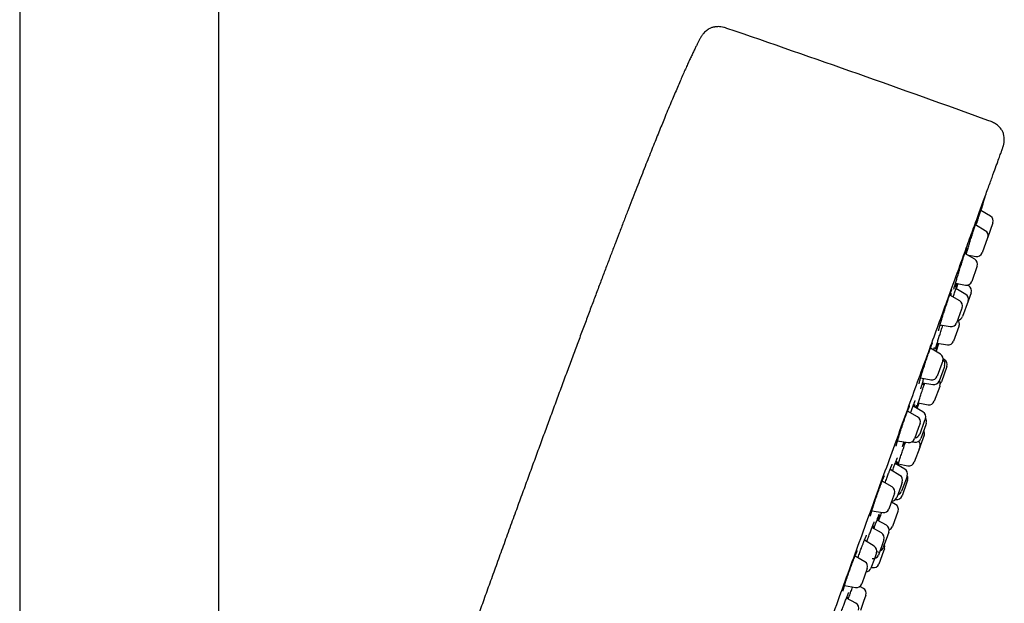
# Model space of a CAD drawing. Header units: millimetres. Extents: x 8 to 1577, y 12 to 2536.
# Tile 65 of 66: x 1118 to 1206, y 2143 to 2195. Entities that reach past the tile are written whole.
import ezdxf

# ---------------------------------------------------------------- set-up
doc = ezdxf.new("R2010")
doc.units = ezdxf.units.MM

msp = doc.modelspace()

# ---------------------------------------------------------------- linework, layer by layer
at = {"color": 7, "linetype": 'Continuous', "lineweight": 30}
for p, q in [((1117.95, 2315.558), (1117.95, 1961.866)), ((1135.75, 1961.735), (1135.75, 2315.558)), ((1204.037, 2178.212), (1204.037, 2178.212)), ((1204.727, 2177.136), (1203.854, 2177.64)), ((1204.947, 2176.532), (1204.447, 2175.159)), ((1204.253, 2175.834), (1203.37, 2176.344)), ((1204.463, 2175.202), (1203.974, 2173.857)), ((1204.473, 2175.23), (1204.463, 2175.202)), ((1203.323, 2173.278), (1202.433, 2173.792)), ((1202.638, 2173.673), (1203.417, 2173.536)), ((1203.515, 2172.598), (1203.043, 2171.301)), ((1203.543, 2172.674), (1203.515, 2172.598)), ((1201.594, 2171.137), (1202.486, 2170.98)), ((1202.511, 2170.148), (1201.637, 2170.67)), ((1202.783, 2170.897), (1202.649, 2170.978)), ((1202.997, 2170.297), (1202.724, 2169.547)), ((1201.97, 2169.56), (1201.076, 2170.075)), ((1202.718, 2169.531), (1202.225, 2168.175)), ((1202.724, 2169.548), (1202.718, 2169.531)), ((1202.136, 2168.809), (1201.69, 2167.583)), ((1202.189, 2168.955), (1202.136, 2168.809)), ((1200.222, 2167.422), (1201.133, 2167.261)), ((1201.895, 2167.27), (1201.42, 2165.965)), ((1201.92, 2167.338), (1201.895, 2167.27)), ((1200.242, 2164.813), (1199.348, 2165.329)), ((1199.864, 2165.031), (1200.104, 2165.766)), ((1199.959, 2165.789), (1200.871, 2165.642)), ((1200.462, 2164.209), (1200.376, 2163.972)), ((1200.607, 2164.313), (1200.492, 2164.378)), ((1200.376, 2163.972), (1199.962, 2162.836)), ((1200.57, 2163.628), (1200.124, 2162.405)), ((1200.83, 2163.7), (1200.333, 2162.333)), ((1200.624, 2163.778), (1200.57, 2163.628)), ((1200.832, 2163.706), (1200.83, 2163.7)), ((1198.477, 2162.679), (1199.406, 2162.515)), ((1198.646, 2162.232), (1199.575, 2162.082)), ((1200.181, 2161.916), (1199.702, 2160.6)), ((1200.201, 2161.973), (1200.181, 2161.916)), ((1198.203, 2159.211), (1197.311, 2159.725)), ((1198.688, 2159.646), (1197.804, 2160.175)), ((1198.263, 2160.446), (1199.139, 2160.28)), ((1198.902, 2159.046), (1198.808, 2158.788)), ((1198.298, 2158.263), (1197.923, 2157.234)), ((1198.423, 2158.607), (1198.298, 2158.263)), ((1198.808, 2158.788), (1198.402, 2157.673)), ((1198.931, 2158.482), (1198.487, 2157.263)), ((1198.987, 2158.636), (1198.931, 2158.482)), ((1198.79, 2157.568), (1198.314, 2156.262)), ((1196.42, 2157.079), (1197.366, 2156.912)), ((1197.719, 2156.982), (1197.924, 2156.943)), ((1198.395, 2156.484), (1197.911, 2155.153)), ((1198.41, 2156.526), (1198.395, 2156.484)), ((1196.626, 2153.981), (1195.745, 2154.507)), ((1197.053, 2154.549), (1196.202, 2155.026)), ((1196.469, 2154.876), (1196.511, 2154.998)), ((1196.474, 2155.005), (1197.344, 2154.833)), ((1197.172, 2153.651), (1196.778, 2152.569)), ((1197.278, 2153.941), (1197.172, 2153.651)), ((1195.926, 2152.954), (1195.04, 2153.466)), ((1196.698, 2152.992), (1196.34, 2152.008)), ((1196.84, 2153.38), (1196.698, 2152.992)), ((1197.259, 2153.363), (1196.818, 2152.15)), ((1197.317, 2153.523), (1197.259, 2153.363)), ((1195.977, 2151.888), (1195.646, 2150.977)), ((1196.146, 2152.35), (1195.977, 2151.888)), ((1196.233, 2151.835), (1196.251, 2151.831)), ((1196.231, 2151.391), (1195.869, 2151.591)), ((1194.126, 2150.826), (1195.089, 2150.656)), ((1196.448, 2150.755), (1195.959, 2149.41)), ((1196.458, 2150.783), (1196.448, 2150.755)), ((1194.977, 2148.845), (1194.13, 2149.32)), ((1195.414, 2149.532), (1194.581, 2149.991)), ((1195.518, 2148.58), (1195.144, 2147.55)), ((1195.643, 2148.923), (1195.518, 2148.58)), ((1194.327, 2147.665), (1193.453, 2148.187)), ((1195.036, 2147.782), (1194.703, 2146.865)), ((1195.202, 2148.238), (1195.036, 2147.782)), ((1195.239, 2147.433), (1195.153, 2147.197)), ((1193.493, 2146.27), (1192.615, 2146.777)), ((1194.347, 2146.531), (1194.041, 2145.692)), ((1194.541, 2147.064), (1194.347, 2146.531)), ((1194.569, 2147.19), (1194.799, 2147.129)), ((1195.153, 2147.197), (1194.74, 2146.061)), ((1193.713, 2145.666), (1193.499, 2145.078)), ((1194.067, 2145.762), (1194.174, 2145.741)), ((1193.499, 2145.078), (1193.213, 2144.293)), ((1191.678, 2144.145), (1192.656, 2143.972)), ((1193.361, 2143.89), (1193.043, 2144.064)), ((1192.688, 2142.556), (1191.849, 2143.027)), ((1193.589, 2143.281), (1193.383, 2142.713)), ((1193.383, 2142.713), (1193.09, 2141.908))]:
    msp.add_line(p, q, dxfattribs=at)
at = {"color": 7, "linetype": 'Continuous', "lineweight": 30, "flags": 128}
for points in [[(1203.868, 2177.632), (1204.188, 2178.672), (1204.307, 2179.059)], [(1198.184, 2159.948), (1198.32, 2160.356), (1198.345, 2160.431)]]:
    msp.add_lwpolyline(points, dxfattribs=at)
at = {"color": 7, "linetype": 'Continuous', "lineweight": 30}
for centre, radius, start, end in [((727.625, 869.4), 1400, 70.081968, 71.097779), ((1204.477, 2176.703), 0.5, 340, 60), ((1204.003, 2175.401), 0.5, 340, 60), ((1203.504, 2174.028), 0.5, 260, 340), ((1203.073, 2172.845), 0.5, 340, 60), ((1202.573, 2171.472), 0.5, 260, 340), ((1202.527, 2170.468), 0.5, 340, 59.15568), ((1201.72, 2169.127), 0.5, 340, 60), ((1202.254, 2169.719), 0.5, 340, 59.15568), ((1201.45, 2167.509), 0.5, 340, 46.42275), ((1201.755, 2168.346), 0.5, 277.00117, 340), ((1201.22, 2167.754), 0.5, 260, 340), ((1200.95, 2166.136), 0.5, 260.84432, 340), ((1199.992, 2164.38), 0.5, 340, 60), ((1200.154, 2163.949), 0.5, 340, 48.05476), ((1200.362, 2163.877), 0.5, 340, 60.72539), ((1199.492, 2163.007), 0.5, 260, 340), ((1199.655, 2162.576), 0.5, 260.84432, 340), ((1199.732, 2162.144), 0.5, 340, 35.94506), ((1199.863, 2162.504), 0.5, 317.46094, 340), ((1199.232, 2160.772), 0.5, 259.27461, 340), ((1197.953, 2158.778), 0.5, 340, 60), ((1198.432, 2159.217), 0.5, 340, 59.15568), ((1198.517, 2158.807), 0.5, 340, 36.44326), ((1198.32, 2157.739), 0.5, 340, 30.20937), ((1197.453, 2157.405), 0.5, 260, 340), ((1198.017, 2157.434), 0.5, 259.27461, 340), ((1197.932, 2157.844), 0.5, 273.57785, 340), ((1197.94, 2156.697), 0.5, 340, 41.89475), ((1196.808, 2154.112), 0.5, 340, 60.72539), ((1197.441, 2155.324), 0.5, 258.81619, 340), ((1196.37, 2153.551), 0.5, 340, 59.15568), ((1196.848, 2153.694), 0.5, 340, 30.21154), ((1195.676, 2152.521), 0.5, 340, 60), ((1195.87, 2152.179), 0.5, 273.57672, 340), ((1196.348, 2152.322), 0.5, 258.81619, 340), ((1196.309, 2152.74), 0.5, 284.05549, 340), ((1195.176, 2151.148), 0.5, 260, 340), ((1195.988, 2150.954), 0.5, 340, 61.01859), ((1195.173, 2149.094), 0.5, 340, 61.18381), ((1195.489, 2149.581), 0.5, 291.60079, 340), ((1194.732, 2148.409), 0.5, 340, 60.72539), ((1194.071, 2147.235), 0.5, 340, 59.15568), ((1194.674, 2147.722), 0.5, 289.79024, 340), ((1194.769, 2147.604), 0.5, 340, 22.26935), ((1194.233, 2147.036), 0.5, 259.27461, 340), ((1193.243, 2145.837), 0.5, 340, 60), ((1193.571, 2145.863), 0.5, 273.57811, 340), ((1194.27, 2146.232), 0.5, 258.98141, 340), ((1192.743, 2144.464), 0.5, 260, 340), ((1193.12, 2143.452), 0.5, 340, 61.18381), ((1192.443, 2142.12), 0.5, 340, 60.72539)]:
    msp.add_arc(centre, radius, start, end, dxfattribs=at)
for points, knots in [([(1181.161, 2193.902), (1181.071, 2193.932), (1180.897, 2193.991), (1180.638, 2194.042), (1180.416, 2194.057), (1180.238, 2194.05), (1180.104, 2194.035), (1179.99, 2194.013), (1179.881, 2193.985), (1179.763, 2193.945), (1179.628, 2193.887), (1179.479, 2193.803), (1179.322, 2193.692), (1179.163, 2193.55), (1179.01, 2193.377), (1178.871, 2193.176), (1178.791, 2193.029), (1178.75, 2192.953)], [0, 0, 0, 0, 0.098642, 0.191103, 0.274867, 0.329706, 0.376596, 0.415181, 0.450788, 0.493931, 0.544909, 0.603947, 0.671025, 0.745465, 0.825823, 0.910561, 1, 1, 1, 1]), ([(1178.75, 2192.953), (1178.732, 2192.919), (1178.671, 2192.805), (1178.566, 2192.603), (1178.431, 2192.336), (1178.284, 2192.04), (1178.126, 2191.713), (1177.96, 2191.362), (1177.785, 2190.985), (1177.601, 2190.582), (1177.404, 2190.145), (1177.195, 2189.672), (1176.972, 2189.163), (1176.735, 2188.614), (1176.483, 2188.025), (1176.217, 2187.394), (1175.935, 2186.72), (1175.66, 2186.056), (1175.394, 2185.408), (1175.138, 2184.78), (1174.872, 2184.122), (1174.594, 2183.432), (1174.304, 2182.708), (1174.002, 2181.947), (1173.686, 2181.149), (1173.358, 2180.315), (1173.017, 2179.446), (1172.664, 2178.54), (1172.298, 2177.596), (1171.919, 2176.614), (1171.54, 2175.63), (1171.163, 2174.644), (1170.787, 2173.661), (1170.4, 2172.643), (1170.001, 2171.592), (1169.591, 2170.506), (1169.168, 2169.385), (1168.734, 2168.228), (1168.287, 2167.034), (1167.827, 2165.804), (1167.355, 2164.537), (1166.87, 2163.231), (1166.372, 2161.886), (1165.86, 2160.503), (1165.351, 2159.12), (1164.843, 2157.741), (1164.338, 2156.366), (1163.822, 2154.957), (1163.293, 2153.512), (1162.753, 2152.031), (1162.389, 2151.032), (1162.205, 2150.526)], [0, 0, 0, 0, 0.002564, 0.0084828, 0.0150344, 0.0222628, 0.0302121, 0.0389261, 0.0478822, 0.0575943, 0.0680991, 0.0794335, 0.0916345, 0.1047388, 0.1187833, 0.1338049, 0.1498404, 0.1669267, 0.1811127, 0.195988, 0.2115705, 0.227878, 0.2449284, 0.2629652, 0.2818002, 0.301452, 0.3219391, 0.3432801, 0.3654934, 0.3885976, 0.4126113, 0.4349648, 0.4580799, 0.4819702, 0.5066489, 0.5321295, 0.5584254, 0.58555, 0.6135167, 0.642339, 0.6720302, 0.7026038, 0.7340732, 0.7664518, 0.7997529, 0.8311009, 0.8632458, 0.8961978, 0.9299672, 0.9645645, 1, 1, 1, 1]), ([(1205.769, 2183.089), (1205.786, 2183.135), (1205.816, 2183.217), (1205.852, 2183.326), (1205.876, 2183.41), (1205.895, 2183.482), (1205.912, 2183.553), (1205.927, 2183.629), (1205.945, 2183.746), (1205.959, 2183.904), (1205.957, 2184.099), (1205.936, 2184.276), (1205.899, 2184.442), (1205.852, 2184.583), (1205.79, 2184.72), (1205.717, 2184.849), (1205.62, 2184.982), (1205.499, 2185.117), (1205.353, 2185.248), (1205.184, 2185.371), (1204.994, 2185.481), (1204.788, 2185.574), (1204.644, 2185.626), (1204.571, 2185.653)], [0, 0, 0, 0, 0.045673, 0.080789, 0.105224, 0.126601, 0.149143, 0.172875, 0.19781, 0.258224, 0.318493, 0.377795, 0.422124, 0.474459, 0.515006, 0.560339, 0.610769, 0.666393, 0.726901, 0.791499, 0.859045, 0.928534, 1, 1, 1, 1]), ([(1190.208, 2140.334), (1190.55, 2141.274), (1191.231, 2143.145), (1192.245, 2145.932), (1193.246, 2148.683), (1194.235, 2151.398), (1195.209, 2154.076), (1196.167, 2156.707), (1197.1, 2159.27), (1197.999, 2161.741), (1198.861, 2164.109), (1199.686, 2166.375), (1200.473, 2168.537), (1201.219, 2170.587), (1201.919, 2172.512), (1202.567, 2174.291), (1203.158, 2175.916), (1203.694, 2177.387), (1204.173, 2178.704), (1204.595, 2179.862), (1204.956, 2180.855), (1205.253, 2181.671), (1205.484, 2182.304), (1205.65, 2182.762), (1205.742, 2183.015), (1205.78, 2183.119), (1205.769, 2183.088), (1205.769, 2183.088)], [0, 0, 0, 0, 0.041967, 0.083572, 0.124994, 0.166416, 0.208018, 0.24998, 0.291949, 0.333556, 0.374979, 0.4164, 0.458, 0.499959, 0.541929, 0.583535, 0.624958, 0.666379, 0.70798, 0.749939, 0.791908, 0.833515, 0.874938, 0.916359, 0.95796, 0.999919, 1, 1, 1, 1]), ([(1203.436, 2176.306), (1203.441, 2176.322), (1203.469, 2176.41), (1203.518, 2176.57), (1203.585, 2176.783), (1203.65, 2176.99), (1203.712, 2177.189), (1203.77, 2177.376), (1203.825, 2177.55), (1203.875, 2177.708), (1203.919, 2177.849), (1203.958, 2177.97), (1203.99, 2178.07), (1204.015, 2178.147), (1204.032, 2178.2), (1204.038, 2178.216), (1204.041, 2178.223)], [0, 0, 0, 0, 0.016821, 0.093559, 0.170541, 0.247279, 0.323998, 0.400963, 0.477682, 0.554334, 0.631231, 0.707882, 0.784447, 0.861256, 0.93782, 1, 1, 1, 1]), ([(1204.042, 2178.222), (1204.042, 2178.222), (1204.041, 2178.216), (1204.032, 2178.184), (1204.014, 2178.123), (1203.988, 2178.037), (1203.956, 2177.93), (1203.917, 2177.802), (1203.886, 2177.701), (1203.867, 2177.64), (1203.865, 2177.633)], [0, 0, 0, 0, 0.0189946, 0.1795693, 0.3396336, 0.4996926, 0.6602616, 0.8203214, 0.9804897, 1, 1, 1, 1]), ([(1202.551, 2173.724), (1202.552, 2173.725), (1202.567, 2173.778), (1202.603, 2173.897), (1202.658, 2174.08), (1202.718, 2174.276), (1202.781, 2174.48), (1202.846, 2174.692), (1202.914, 2174.908), (1202.981, 2175.125), (1203.049, 2175.34), (1203.116, 2175.551), (1203.181, 2175.756), (1203.243, 2175.951), (1203.302, 2176.134), (1203.357, 2176.302), (1203.406, 2176.455), (1203.451, 2176.589), (1203.489, 2176.702), (1203.517, 2176.785), (1203.53, 2176.82), (1203.535, 2176.834)], [0, 0, 0, 0, 0.001996, 0.058781, 0.115386, 0.17205, 0.228895, 0.285559, 0.342252, 0.399125, 0.455818, 0.512498, 0.569358, 0.626038, 0.682668, 0.739478, 0.796108, 0.852673, 0.909418, 0.965983, 1, 1, 1, 1]), ([(1203.56, 2176.86), (1203.554, 2176.838), (1203.542, 2176.795), (1203.516, 2176.701), (1203.483, 2176.586), (1203.446, 2176.461), (1203.418, 2176.367), (1203.405, 2176.324)], [0, 0, 0, 0, 0.207424, 0.41419, 0.621096, 0.828661, 1, 1, 1, 1]), ([(1203.531, 2176.823), (1203.534, 2176.831), (1203.541, 2176.851), (1203.549, 2176.871), (1203.554, 2176.884), (1203.555, 2176.886), (1203.555, 2176.886)], [0, 0, 0, 0, 0.22549, 0.540619, 0.811871, 1, 1, 1, 1]), ([(1201.527, 2170.906), (1201.529, 2170.914), (1201.542, 2170.961), (1201.573, 2171.068), (1201.62, 2171.226), (1201.672, 2171.401), (1201.729, 2171.588), (1201.789, 2171.787), (1201.853, 2171.994), (1201.92, 2172.208), (1201.988, 2172.424), (1202.056, 2172.64), (1202.125, 2172.854), (1202.192, 2173.063), (1202.258, 2173.265), (1202.32, 2173.455), (1202.38, 2173.634), (1202.435, 2173.797), (1202.484, 2173.942), (1202.521, 2174.046), (1202.538, 2174.094), (1202.543, 2174.108)], [0, 0, 0, 0, 0.010548, 0.067551, 0.124374, 0.181255, 0.238318, 0.2952, 0.35211, 0.409202, 0.466113, 0.52301, 0.580089, 0.636986, 0.693834, 0.750862, 0.807709, 0.864491, 0.921455, 0.978237, 1, 1, 1, 1]), ([(1202.592, 2174.117), (1202.591, 2174.112), (1202.581, 2174.075), (1202.555, 2173.984), (1202.523, 2173.869), (1202.498, 2173.787), (1202.49, 2173.759)], [0, 0, 0, 0, 0.051849, 0.426153, 0.800883, 1, 1, 1, 1]), ([(1202.54, 2174.098), (1202.544, 2174.111), (1202.557, 2174.148), (1202.575, 2174.196), (1202.593, 2174.244), (1202.607, 2174.279), (1202.616, 2174.3), (1202.62, 2174.31), (1202.62, 2174.31), (1202.62, 2174.31)], [0, 0, 0, 0, 0.108356, 0.295367, 0.4792, 0.659779, 0.808898, 0.934877, 1, 1, 1, 1]), ([(1201.103, 2170.15), (1201.112, 2170.177), (1201.133, 2170.234), (1201.161, 2170.311), (1201.188, 2170.383), (1201.212, 2170.444), (1201.232, 2170.496), (1201.248, 2170.535), (1201.259, 2170.56), (1201.266, 2170.574), (1201.267, 2170.576), (1201.268, 2170.577)], [0, 0, 0, 0, 0.112611, 0.239055, 0.364565, 0.489955, 0.614384, 0.736432, 0.838641, 0.927743, 1, 1, 1, 1]), ([(1201.385, 2169.897), (1201.393, 2169.923), (1201.424, 2170.018), (1201.474, 2170.174), (1201.536, 2170.363), (1201.593, 2170.538), (1201.646, 2170.697), (1201.693, 2170.84), (1201.734, 2170.962), (1201.764, 2171.051), (1201.778, 2171.09), (1201.782, 2171.104)], [0, 0, 0, 0, 0.047179, 0.174066, 0.300548, 0.426955, 0.553766, 0.680172, 0.806481, 0.933192, 1, 1, 1, 1]), ([(1201.447, 2170.598), (1201.447, 2170.599), (1201.447, 2170.6), (1201.45, 2170.613), (1201.455, 2170.636), (1201.463, 2170.67), (1201.475, 2170.716), (1201.49, 2170.773), (1201.509, 2170.84), (1201.523, 2170.891), (1201.53, 2170.916)], [0, 0, 0, 0, 0.0770854, 0.174557, 0.2905379, 0.421027, 0.5606003, 0.7058704, 0.8565729, 1, 1, 1, 1]), ([(1201.658, 2171.126), (1201.657, 2171.123), (1201.638, 2171.067), (1201.605, 2170.972), (1201.57, 2170.871), (1201.555, 2170.828), (1201.552, 2170.82)], [0, 0, 0, 0, 0.019513, 0.458986, 0.899855, 1, 1, 1, 1]), ([(1201.795, 2171.102), (1201.791, 2171.087), (1201.779, 2171.045), (1201.751, 2170.954), (1201.713, 2170.829), (1201.682, 2170.728), (1201.662, 2170.666), (1201.659, 2170.657)], [0, 0, 0, 0, 0.1539617, 0.4207902, 0.6877419, 0.955544, 1, 1, 1, 1]), ([(1201.675, 2170.647), (1201.687, 2170.687), (1201.717, 2170.779), (1201.76, 2170.915), (1201.796, 2171.026), (1201.814, 2171.084), (1201.819, 2171.098)], [0, 0, 0, 0, 0.250434, 0.580287, 0.900769, 1, 1, 1, 1]), ([(1200.197, 2167.333), (1200.203, 2167.356), (1200.224, 2167.428), (1200.264, 2167.566), (1200.318, 2167.744), (1200.376, 2167.936), (1200.438, 2168.137), (1200.503, 2168.346), (1200.571, 2168.56), (1200.64, 2168.777), (1200.71, 2168.992), (1200.78, 2169.204), (1200.848, 2169.411), (1200.915, 2169.608), (1200.978, 2169.795), (1201.038, 2169.967), (1201.08, 2170.089), (1201.101, 2170.147), (1201.106, 2170.159)], [0, 0, 0, 0, 0.032383, 0.100413, 0.168228, 0.236076, 0.304142, 0.37199, 0.439823, 0.507873, 0.575705, 0.643479, 0.711468, 0.779241, 0.846937, 0.914849, 0.982544, 1, 1, 1, 1]), ([(1201.209, 2170.226), (1201.208, 2170.222), (1201.195, 2170.177), (1201.177, 2170.112), (1201.157, 2170.044), (1201.153, 2170.031)], [0, 0, 0, 0, 0.058124, 0.816953, 1, 1, 1, 1]), ([(1199.827, 2165.341), (1199.832, 2165.359), (1199.844, 2165.404), (1199.872, 2165.501), (1199.909, 2165.627), (1199.953, 2165.772), (1200.003, 2165.934), (1200.058, 2166.111), (1200.118, 2166.301), (1200.181, 2166.501), (1200.247, 2166.709), (1200.315, 2166.922), (1200.385, 2167.137), (1200.435, 2167.29), (1200.461, 2167.37), (1200.464, 2167.379)], [0, 0, 0, 0, 0.057831, 0.1423, 0.226833, 0.311635, 0.396168, 0.480761, 0.565623, 0.650216, 0.734838, 0.81973, 0.904352, 0.988961, 1, 1, 1, 1]), ([(1200.083, 2166.895), (1200.083, 2166.895), (1200.083, 2166.895), (1200.085, 2166.903), (1200.088, 2166.919), (1200.094, 2166.947), (1200.103, 2166.987), (1200.117, 2167.04), (1200.133, 2167.103), (1200.153, 2167.178), (1200.175, 2167.257), (1200.192, 2167.315), (1200.2, 2167.342)], [0, 0, 0, 0, 0.026951, 0.096426, 0.181319, 0.280472, 0.39112, 0.509836, 0.633712, 0.760641, 0.889146, 1, 1, 1, 1]), ([(1200.309, 2167.407), (1200.302, 2167.388), (1200.293, 2167.362), (1200.286, 2167.341), (1200.284, 2167.336)], [0, 0, 0, 0, 0.7495846, 1, 1, 1, 1]), ([(1198.553, 2162.936), (1198.565, 2162.978), (1198.596, 2163.08), (1198.651, 2163.256), (1198.715, 2163.459), (1198.782, 2163.67), (1198.851, 2163.884), (1198.922, 2164.1), (1198.993, 2164.315), (1199.064, 2164.525), (1199.134, 2164.728), (1199.201, 2164.921), (1199.258, 2165.082), (1199.291, 2165.172), (1199.303, 2165.207)], [0, 0, 0, 0, 0.061458, 0.149759, 0.238039, 0.326601, 0.414881, 0.503084, 0.591568, 0.67977, 0.767872, 0.856255, 0.944356, 1, 1, 1, 1]), ([(1199.301, 2165.2), (1199.313, 2165.234), (1199.338, 2165.304), (1199.374, 2165.399), (1199.407, 2165.487), (1199.437, 2165.566), (1199.465, 2165.637), (1199.49, 2165.697), (1199.51, 2165.745), (1199.526, 2165.78), (1199.536, 2165.803), (1199.543, 2165.815), (1199.543, 2165.816), (1199.544, 2165.817)], [0, 0, 0, 0, 0.1016471, 0.2041142, 0.306821, 0.4098145, 0.5126497, 0.6147418, 0.7152178, 0.8025755, 0.8823271, 0.9512694, 1, 1, 1, 1]), ([(1199.623, 2165.171), (1199.627, 2165.182), (1199.64, 2165.218), (1199.659, 2165.267), (1199.679, 2165.319), (1199.695, 2165.357), (1199.706, 2165.384), (1199.712, 2165.396), (1199.715, 2165.402), (1199.714, 2165.401), (1199.714, 2165.401)], [0, 0, 0, 0, 0.085191, 0.265223, 0.444092, 0.619869, 0.767769, 0.896304, 0.999703, 1, 1, 1, 1]), ([(1199.681, 2165.18), (1199.68, 2165.176), (1199.677, 2165.166), (1199.673, 2165.152), (1199.67, 2165.143)], [0, 0, 0, 0, 0.353966, 1, 1, 1, 1]), ([(1199.806, 2165.26), (1199.806, 2165.26), (1199.806, 2165.26), (1199.808, 2165.269), (1199.812, 2165.286), (1199.819, 2165.313), (1199.826, 2165.339), (1199.83, 2165.352)], [0, 0, 0, 0, 0.084421, 0.265985, 0.489376, 0.74811, 1, 1, 1, 1]), ([(1199.853, 2165.038), (1199.856, 2165.049), (1199.875, 2165.104), (1199.901, 2165.183), (1199.931, 2165.271), (1199.954, 2165.336), (1199.962, 2165.36), (1199.967, 2165.372)], [0, 0, 0, 0, 0.060928, 0.295384, 0.530006, 0.765378, 1, 1, 1, 1]), ([(1199.972, 2165.382), (1199.969, 2165.373), (1199.964, 2165.356), (1199.947, 2165.3), (1199.922, 2165.221), (1199.894, 2165.133), (1199.871, 2165.062), (1199.861, 2165.033)], [0, 0, 0, 0, 0.211904, 0.424056, 0.636885, 0.849038, 1, 1, 1, 1]), ([(1200.009, 2165.781), (1200.006, 2165.772), (1199.984, 2165.71), (1199.95, 2165.61), (1199.906, 2165.484), (1199.882, 2165.419), (1199.87, 2165.386)], [0, 0, 0, 0, 0.054417, 0.369278, 0.685139, 1, 1, 1, 1]), ([(1199.963, 2165.363), (1199.964, 2165.365), (1199.965, 2165.368), (1199.965, 2165.368), (1199.965, 2165.367)], [0, 0, 0, 0, 0.792581, 1, 1, 1, 1]), ([(1198.344, 2162.165), (1198.344, 2162.165), (1198.344, 2162.164), (1198.345, 2162.173), (1198.348, 2162.19), (1198.354, 2162.219), (1198.363, 2162.26), (1198.376, 2162.312), (1198.392, 2162.376), (1198.412, 2162.45), (1198.435, 2162.533), (1198.461, 2162.624), (1198.49, 2162.723), (1198.521, 2162.829), (1198.544, 2162.905), (1198.555, 2162.942)], [0, 0, 0, 0, 0.021722, 0.073931, 0.136447, 0.208593, 0.28838, 0.373364, 0.461415, 0.550975, 0.640981, 0.730606, 0.82003, 0.91094, 1, 1, 1, 1]), ([(1198.609, 2162.108), (1198.62, 2162.145), (1198.644, 2162.229), (1198.691, 2162.381), (1198.733, 2162.518), (1198.761, 2162.604), (1198.768, 2162.627)], [0, 0, 0, 0, 0.245674, 0.565645, 0.884601, 1, 1, 1, 1]), ([(1198.12, 2159.986), (1198.126, 2160.008), (1198.142, 2160.058), (1198.174, 2160.162), (1198.215, 2160.292), (1198.262, 2160.442), (1198.315, 2160.608), (1198.373, 2160.788), (1198.436, 2160.981), (1198.502, 2161.183), (1198.57, 2161.392), (1198.641, 2161.605), (1198.712, 2161.821), (1198.779, 2162.021), (1198.821, 2162.146), (1198.839, 2162.201)], [0, 0, 0, 0, 0.060481, 0.140265, 0.219796, 0.299366, 0.379189, 0.458759, 0.538359, 0.618214, 0.697814, 0.777424, 0.857289, 0.936899, 1, 1, 1, 1]), ([(1198.502, 2161.716), (1198.502, 2161.716), (1198.501, 2161.716), (1198.503, 2161.725), (1198.507, 2161.743), (1198.514, 2161.772), (1198.525, 2161.814), (1198.539, 2161.867), (1198.557, 2161.932), (1198.579, 2162.007), (1198.597, 2162.069), (1198.609, 2162.109), (1198.612, 2162.117)], [0, 0, 0, 0, 0.03731, 0.112761, 0.205315, 0.313147, 0.432722, 0.560159, 0.692424, 0.827429, 0.963741, 1, 1, 1, 1]), ([(1198.717, 2162.221), (1198.714, 2162.211), (1198.692, 2162.148), (1198.672, 2162.095), (1198.656, 2162.05)], [0, 0, 0, 0, 0.155041, 1, 1, 1, 1]), ([(1197.826, 2160.234), (1197.836, 2160.26), (1197.857, 2160.317), (1197.887, 2160.394), (1197.915, 2160.466), (1197.94, 2160.528), (1197.961, 2160.578), (1197.977, 2160.616), (1197.988, 2160.64), (1197.995, 2160.653), (1197.996, 2160.654), (1197.996, 2160.655)], [0, 0, 0, 0, 0.113562, 0.242984, 0.372237, 0.500638, 0.627204, 0.750354, 0.850997, 0.937727, 1, 1, 1, 1]), ([(1197.151, 2159.293), (1197.165, 2159.333), (1197.194, 2159.413), (1197.236, 2159.525), (1197.276, 2159.633), (1197.315, 2159.734), (1197.351, 2159.827), (1197.384, 2159.912), (1197.415, 2159.988), (1197.443, 2160.054), (1197.467, 2160.109), (1197.485, 2160.15), (1197.499, 2160.179), (1197.507, 2160.194), (1197.511, 2160.201), (1197.511, 2160.2), (1197.51, 2160.2)], [0, 0, 0, 0, 0.081484, 0.163534, 0.245834, 0.328542, 0.4115, 0.494427, 0.576975, 0.658724, 0.73909, 0.817201, 0.882055, 0.93968, 0.989158, 1, 1, 1, 1]), ([(1197.586, 2159.567), (1197.599, 2159.605), (1197.636, 2159.71), (1197.691, 2159.865), (1197.75, 2160.03), (1197.797, 2160.156), (1197.821, 2160.221), (1197.829, 2160.242)], [0, 0, 0, 0, 0.148731, 0.403935, 0.642825, 0.881715, 1, 1, 1, 1]), ([(1197.935, 2160.304), (1197.922, 2160.258), (1197.905, 2160.203), (1197.886, 2160.138), (1197.882, 2160.128)], [0, 0, 0, 0, 0.836779, 1, 1, 1, 1]), ([(1198.027, 2160.041), (1198.032, 2160.053), (1198.045, 2160.088), (1198.063, 2160.136), (1198.082, 2160.185), (1198.097, 2160.221), (1198.107, 2160.244), (1198.112, 2160.255), (1198.112, 2160.256), (1198.112, 2160.256)], [0, 0, 0, 0, 0.0935363, 0.2790503, 0.4634776, 0.6446419, 0.794941, 0.9222025, 1, 1, 1, 1]), ([(1198.1, 2160.142), (1198.098, 2160.136), (1198.089, 2160.104), (1198.077, 2160.062), (1198.064, 2160.02), (1198.064, 2160.02)], [0, 0, 0, 0, 0.165989, 0.987408, 1, 1, 1, 1]), ([(1198.3, 2160.439), (1198.287, 2160.401), (1198.256, 2160.311), (1198.213, 2160.189), (1198.173, 2160.076), (1198.148, 2160.006), (1198.138, 2159.98), (1198.137, 2159.976)], [0, 0, 0, 0, 0.191475, 0.453244, 0.71418, 0.958548, 1, 1, 1, 1]), ([(1196.588, 2157.63), (1196.597, 2157.66), (1196.627, 2157.755), (1196.682, 2157.925), (1196.751, 2158.136), (1196.823, 2158.351), (1196.895, 2158.566), (1196.968, 2158.778), (1197.041, 2158.985), (1197.103, 2159.16), (1197.139, 2159.26), (1197.153, 2159.298)], [0, 0, 0, 0, 0.057094, 0.181168, 0.305134, 0.429495, 0.55346, 0.677284, 0.801503, 0.925327, 1, 1, 1, 1]), ([(1196.29, 2156.577), (1196.29, 2156.578), (1196.29, 2156.578), (1196.292, 2156.589), (1196.296, 2156.61), (1196.302, 2156.643), (1196.313, 2156.687), (1196.326, 2156.742), (1196.344, 2156.808), (1196.364, 2156.885), (1196.388, 2156.97), (1196.416, 2157.066), (1196.446, 2157.17), (1196.48, 2157.281), (1196.516, 2157.4), (1196.553, 2157.517), (1196.578, 2157.598), (1196.59, 2157.635)], [0, 0, 0, 0, 0.0305117, 0.0771401, 0.1317661, 0.1933927, 0.2601877, 0.3302038, 0.4018956, 0.474235, 0.5485523, 0.6242026, 0.7008327, 0.7781311, 0.855814, 0.9336094, 1, 1, 1, 1]), ([(1196.437, 2154.894), (1196.44, 2154.905), (1196.459, 2154.962), (1196.499, 2155.083), (1196.557, 2155.255), (1196.619, 2155.441), (1196.685, 2155.639), (1196.755, 2155.844), (1196.826, 2156.055), (1196.899, 2156.269), (1196.972, 2156.484), (1197.044, 2156.695), (1197.098, 2156.853), (1197.126, 2156.936), (1197.132, 2156.954)], [0, 0, 0, 0, 0.02241, 0.117547, 0.212987, 0.308124, 0.403281, 0.498741, 0.593898, 0.689061, 0.784528, 0.879691, 0.974844, 1, 1, 1, 1]), ([(1196.768, 2157.001), (1196.768, 2157.001), (1196.768, 2157), (1196.769, 2157.006), (1196.77, 2157.014), (1196.771, 2157.017)], [0, 0, 0, 0, 0.196293, 0.685637, 1, 1, 1, 1]), ([(1196.868, 2156.559), (1196.868, 2156.559), (1196.868, 2156.558), (1196.869, 2156.566), (1196.873, 2156.581), (1196.88, 2156.608), (1196.891, 2156.647), (1196.904, 2156.693), (1196.915, 2156.73), (1196.92, 2156.747)], [0, 0, 0, 0, 0.037539, 0.150219, 0.290406, 0.455681, 0.639991, 0.836675, 1, 1, 1, 1]), ([(1196.917, 2156.737), (1196.921, 2156.751), (1196.935, 2156.799), (1196.96, 2156.881), (1196.983, 2156.954), (1196.99, 2156.979)], [0, 0, 0, 0, 0.223379, 0.733756, 1, 1, 1, 1]), ([(1197.043, 2156.969), (1197.036, 2156.952), (1197.014, 2156.889), (1196.979, 2156.796), (1196.951, 2156.719), (1196.939, 2156.689), (1196.938, 2156.686)], [0, 0, 0, 0, 0.152584, 0.541939, 0.957565, 1, 1, 1, 1]), ([(1196.267, 2155.199), (1196.274, 2155.218), (1196.292, 2155.265), (1196.318, 2155.331), (1196.344, 2155.397), (1196.366, 2155.453), (1196.384, 2155.495), (1196.397, 2155.524), (1196.404, 2155.541), (1196.408, 2155.548), (1196.408, 2155.547), (1196.408, 2155.547)], [0, 0, 0, 0, 0.09607, 0.241706, 0.386657, 0.52997, 0.670201, 0.78878, 0.893345, 0.978063, 1, 1, 1, 1]), ([(1195.651, 2154.259), (1195.66, 2154.282), (1195.683, 2154.343), (1195.718, 2154.435), (1195.756, 2154.535), (1195.792, 2154.626), (1195.824, 2154.708), (1195.854, 2154.781), (1195.88, 2154.844), (1195.902, 2154.894), (1195.919, 2154.931), (1195.931, 2154.956), (1195.938, 2154.97), (1195.941, 2154.976), (1195.941, 2154.974), (1195.94, 2154.974)], [0, 0, 0, 0, 0.058912, 0.154384, 0.250166, 0.345985, 0.441491, 0.53631, 0.629965, 0.721783, 0.801145, 0.875517, 0.941514, 0.996673, 1, 1, 1, 1]), ([(1195.848, 2154.493), (1195.847, 2154.49), (1195.843, 2154.478), (1195.839, 2154.464), (1195.835, 2154.453)], [0, 0, 0, 0, 0.19949, 1, 1, 1, 1]), ([(1195.966, 2154.375), (1195.975, 2154.399), (1196.008, 2154.492), (1196.062, 2154.644), (1196.105, 2154.763), (1196.127, 2154.822)], [0, 0, 0, 0, 0.155083, 0.578216, 1, 1, 1, 1]), ([(1196.127, 2154.822), (1196.147, 2154.878), (1196.188, 2154.991), (1196.236, 2155.119), (1196.261, 2155.185), (1196.27, 2155.208)], [0, 0, 0, 0, 0.394595, 0.790445, 1, 1, 1, 1]), ([(1196.351, 2155.252), (1196.337, 2155.208), (1196.313, 2155.129), (1196.282, 2155.032), (1196.268, 2154.988)], [0, 0, 0, 0, 0.543016, 1, 1, 1, 1]), ([(1196.378, 2154.927), (1196.386, 2154.948), (1196.403, 2154.997), (1196.417, 2155.031), (1196.424, 2155.05)], [0, 0, 0, 0, 0.445892, 1, 1, 1, 1]), ([(1196.463, 2155.099), (1196.462, 2155.099), (1196.457, 2155.08), (1196.439, 2155.019), (1196.419, 2154.957), (1196.406, 2154.914), (1196.405, 2154.912)], [0, 0, 0, 0, 0.0169707, 0.493857, 0.9722634, 1, 1, 1, 1]), ([(1196.42, 2155.039), (1196.423, 2155.046), (1196.432, 2155.07), (1196.443, 2155.099), (1196.455, 2155.127), (1196.461, 2155.141), (1196.464, 2155.147), (1196.463, 2155.146), (1196.463, 2155.146)], [0, 0, 0, 0, 0.099782, 0.374243, 0.611374, 0.818566, 0.980394, 1, 1, 1, 1]), ([(1196.497, 2155.001), (1196.491, 2154.984), (1196.476, 2154.941), (1196.463, 2154.905), (1196.456, 2154.883)], [0, 0, 0, 0, 0.390701, 1, 1, 1, 1]), ([(1194.685, 2152.514), (1194.7, 2152.558), (1194.732, 2152.648), (1194.78, 2152.779), (1194.827, 2152.908), (1194.873, 2153.032), (1194.918, 2153.152), (1194.962, 2153.266), (1195.004, 2153.374), (1195.044, 2153.475), (1195.081, 2153.569), (1195.116, 2153.653), (1195.147, 2153.728), (1195.175, 2153.792), (1195.199, 2153.845), (1195.218, 2153.884), (1195.232, 2153.911), (1195.24, 2153.926), (1195.244, 2153.933), (1195.243, 2153.931), (1195.243, 2153.931)], [0, 0, 0, 0, 0.060122, 0.122845, 0.184976, 0.247019, 0.30946, 0.372218, 0.435177, 0.49817, 0.560986, 0.62342, 0.685234, 0.746136, 0.805677, 0.862991, 0.912074, 0.956036, 0.993487, 1, 1, 1, 1]), ([(1195.311, 2153.309), (1195.322, 2153.341), (1195.358, 2153.445), (1195.418, 2153.617), (1195.489, 2153.817), (1195.557, 2154.004), (1195.612, 2154.154), (1195.643, 2154.236), (1195.654, 2154.265)], [0, 0, 0, 0, 0.093396, 0.300773, 0.507489, 0.700991, 0.894494, 1, 1, 1, 1]), ([(1194.39, 2151.659), (1194.398, 2151.685), (1194.43, 2151.779), (1194.487, 2151.948), (1194.56, 2152.162), (1194.627, 2152.353), (1194.668, 2152.47), (1194.685, 2152.516)], [0, 0, 0, 0, 0.09231, 0.339414, 0.586237, 0.833848, 1, 1, 1, 1]), ([(1193.997, 2150.331), (1193.997, 2150.331), (1193.997, 2150.332), (1193.998, 2150.342), (1194.002, 2150.362), (1194.008, 2150.394), (1194.018, 2150.437), (1194.032, 2150.492), (1194.05, 2150.559), (1194.071, 2150.636), (1194.096, 2150.723), (1194.124, 2150.819), (1194.155, 2150.923), (1194.189, 2151.034), (1194.226, 2151.152), (1194.264, 2151.274), (1194.305, 2151.401), (1194.347, 2151.53), (1194.377, 2151.619), (1194.391, 2151.662)], [0, 0, 0, 0, 0.023742, 0.063322, 0.109392, 0.161143, 0.216649, 0.276341, 0.338816, 0.403216, 0.468912, 0.53543, 0.602405, 0.66954, 0.736542, 0.803258, 0.869509, 0.935269, 1, 1, 1, 1]), ([(1162.205, 2150.526), (1162.005, 2149.976), (1161.61, 2148.891), (1161.027, 2147.283), (1160.459, 2145.717), (1159.908, 2144.191), (1159.376, 2142.715), (1158.862, 2141.287), (1158.367, 2139.905), (1157.886, 2138.561), (1157.416, 2137.245), (1156.957, 2135.957), (1156.51, 2134.697), (1156.077, 2133.475), (1155.658, 2132.288), (1155.253, 2131.137), (1154.862, 2130.021), (1154.464, 2128.882), (1154.06, 2127.724), (1153.653, 2126.55), (1153.263, 2125.42), (1152.889, 2124.333), (1152.532, 2123.289), (1152.197, 2122.305), (1151.883, 2121.377), (1151.59, 2120.505), (1151.309, 2119.667), (1151.042, 2118.864), (1150.774, 2118.055), (1150.508, 2117.245), (1150.245, 2116.436), (1149.997, 2115.668), (1149.764, 2114.94), (1149.545, 2114.251), (1149.341, 2113.599), (1149.144, 2112.966), (1148.956, 2112.351), (1148.777, 2111.756), (1148.612, 2111.2), (1148.461, 2110.683), (1148.324, 2110.202), (1148.199, 2109.756), (1148.086, 2109.343), (1147.984, 2108.962), (1147.894, 2108.611), (1147.806, 2108.261), (1147.724, 2107.915), (1147.656, 2107.618), (1147.62, 2107.447), (1147.608, 2107.389)], [0, 0, 0, 0, 0.038531, 0.0760699, 0.1126302, 0.1482251, 0.182868, 0.2159784, 0.2481959, 0.2795332, 0.3100029, 0.3402131, 0.3695465, 0.3980164, 0.4256363, 0.4524196, 0.4783796, 0.5035299, 0.5318663, 0.55914, 0.5853723, 0.6105846, 0.6347981, 0.6580341, 0.6790662, 0.6992662, 0.7186519, 0.7372411, 0.7550517, 0.774711, 0.7933795, 0.811085, 0.8278552, 0.8437176, 0.8587, 0.87283, 0.8874216, 0.9010522, 0.9137586, 0.9255777, 0.9365464, 0.9467015, 0.9560799, 0.9647184, 0.972654, 0.9799235, 0.9884974, 0.9960752, 1, 1, 1, 1]), ([(1194.457, 2149.651), (1194.478, 2149.711), (1194.522, 2149.831), (1194.583, 2149.994), (1194.638, 2150.141), (1194.682, 2150.258), (1194.705, 2150.317), (1194.715, 2150.342)], [0, 0, 0, 0, 0.212702, 0.426082, 0.638785, 0.85168, 1, 1, 1, 1]), ([(1194.781, 2150.422), (1194.772, 2150.391), (1194.753, 2150.328), (1194.714, 2150.208), (1194.675, 2150.086), (1194.646, 2149.998), (1194.634, 2149.962)], [0, 0, 0, 0, 0.27237, 0.543874, 0.81541, 1, 1, 1, 1]), ([(1194.711, 2150.332), (1194.715, 2150.341), (1194.728, 2150.374), (1194.746, 2150.42), (1194.765, 2150.466), (1194.779, 2150.499), (1194.787, 2150.519), (1194.792, 2150.529), (1194.792, 2150.529), (1194.792, 2150.53)], [0, 0, 0, 0, 0.083349, 0.282432, 0.477813, 0.646739, 0.80017, 0.931338, 1, 1, 1, 1]), ([(1194.735, 2149.906), (1194.747, 2149.941), (1194.782, 2150.042), (1194.843, 2150.219), (1194.917, 2150.431), (1194.97, 2150.583), (1194.998, 2150.663), (1195.001, 2150.672)], [0, 0, 0, 0, 0.1429055, 0.4174765, 0.6911749, 0.9648805, 1, 1, 1, 1]), ([(1193.884, 2148.66), (1193.908, 2148.726), (1193.956, 2148.858), (1194.025, 2149.043), (1194.089, 2149.214), (1194.137, 2149.34), (1194.161, 2149.402), (1194.168, 2149.418)], [0, 0, 0, 0, 0.229609, 0.459949, 0.689559, 0.919438, 1, 1, 1, 1]), ([(1194.165, 2149.409), (1194.176, 2149.438), (1194.199, 2149.497), (1194.23, 2149.576), (1194.259, 2149.647), (1194.284, 2149.707), (1194.305, 2149.756), (1194.322, 2149.792), (1194.332, 2149.815), (1194.339, 2149.828), (1194.339, 2149.829), (1194.34, 2149.829)], [0, 0, 0, 0, 0.123519, 0.25297, 0.380976, 0.506879, 0.629705, 0.749356, 0.850546, 0.938633, 1, 1, 1, 1]), ([(1194.269, 2149.472), (1194.268, 2149.47), (1194.255, 2149.426), (1194.234, 2149.361), (1194.212, 2149.292), (1194.207, 2149.277)], [0, 0, 0, 0, 0.031273, 0.792196, 1, 1, 1, 1]), ([(1194.303, 2149.223), (1194.307, 2149.236), (1194.336, 2149.318), (1194.388, 2149.463), (1194.434, 2149.588), (1194.457, 2149.651)], [0, 0, 0, 0, 0.08263, 0.542047, 1, 1, 1, 1]), ([(1193.231, 2147.607), (1193.241, 2147.635), (1193.267, 2147.705), (1193.308, 2147.813), (1193.353, 2147.931), (1193.396, 2148.042), (1193.437, 2148.146), (1193.476, 2148.243), (1193.511, 2148.331), (1193.544, 2148.409), (1193.573, 2148.477), (1193.598, 2148.535), (1193.62, 2148.582), (1193.636, 2148.616), (1193.647, 2148.637), (1193.653, 2148.647), (1193.653, 2148.647), (1193.653, 2148.647)], [0, 0, 0, 0, 0.048971, 0.124927, 0.201166, 0.277529, 0.353778, 0.429723, 0.505163, 0.57989, 0.653573, 0.725659, 0.797014, 0.866687, 0.923683, 0.972858, 1, 1, 1, 1]), ([(1193.668, 2148.058), (1193.691, 2148.121), (1193.738, 2148.255), (1193.81, 2148.457), (1193.859, 2148.593), (1193.884, 2148.66)], [0, 0, 0, 0, 0.305303, 0.653206, 1, 1, 1, 1]), ([(1192.877, 2146.626), (1192.882, 2146.639), (1192.91, 2146.722), (1192.966, 2146.878), (1193.04, 2147.087), (1193.112, 2147.287), (1193.176, 2147.462), (1193.216, 2147.567), (1193.232, 2147.612)], [0, 0, 0, 0, 0.039159, 0.250407, 0.460983, 0.658098, 0.855213, 1, 1, 1, 1]), ([(1191.546, 2143.652), (1191.546, 2143.652), (1191.546, 2143.651), (1191.547, 2143.657), (1191.549, 2143.671), (1191.554, 2143.697), (1191.563, 2143.734), (1191.575, 2143.783), (1191.59, 2143.844), (1191.61, 2143.915), (1191.633, 2143.997), (1191.66, 2144.088), (1191.69, 2144.187), (1191.723, 2144.293), (1191.759, 2144.405), (1191.797, 2144.523), (1191.837, 2144.646), (1191.88, 2144.775), (1191.925, 2144.908), (1191.972, 2145.045), (1192.02, 2145.184), (1192.069, 2145.325), (1192.119, 2145.467), (1192.17, 2145.607), (1192.22, 2145.746), (1192.27, 2145.883), (1192.32, 2146.016), (1192.369, 2146.147), (1192.417, 2146.275), (1192.465, 2146.398), (1192.511, 2146.517), (1192.555, 2146.629), (1192.597, 2146.734), (1192.637, 2146.83), (1192.674, 2146.918), (1192.708, 2146.996), (1192.738, 2147.065), (1192.764, 2147.123), (1192.787, 2147.171), (1192.805, 2147.205), (1192.817, 2147.227), (1192.823, 2147.238), (1192.824, 2147.238), (1192.824, 2147.238)], [0, 0, 0, 0, 0.002165, 0.016369, 0.033253, 0.052855, 0.07483, 0.098637, 0.123725, 0.149647, 0.176073, 0.20277, 0.229572, 0.256338, 0.282967, 0.309417, 0.33611, 0.363012, 0.390086, 0.417284, 0.444554, 0.471829, 0.499048, 0.526168, 0.553156, 0.5799, 0.606605, 0.633495, 0.660538, 0.687689, 0.714894, 0.742072, 0.769155, 0.796078, 0.822776, 0.849158, 0.875036, 0.900798, 0.926256, 0.95104, 0.971301, 0.988949, 1, 1, 1, 1]), ([(1192.178, 2143.39), (1192.203, 2143.459), (1192.254, 2143.598), (1192.327, 2143.796), (1192.379, 2143.937), (1192.405, 2144.006), (1192.409, 2144.016)], [0, 0, 0, 0, 0.315351, 0.631707, 0.947058, 1, 1, 1, 1]), ([(1191.411, 2141.865), (1191.437, 2141.936), (1191.488, 2142.077), (1191.564, 2142.283), (1191.639, 2142.482), (1191.711, 2142.672), (1191.779, 2142.849), (1191.834, 2142.99), (1191.864, 2143.065), (1191.875, 2143.091)], [0, 0, 0, 0, 0.15231, 0.305104, 0.457414, 0.609903, 0.762878, 0.915367, 1, 1, 1, 1]), ([(1191.872, 2143.083), (1191.88, 2143.103), (1191.9, 2143.154), (1191.93, 2143.227), (1191.961, 2143.303), (1191.989, 2143.369), (1192.014, 2143.426), (1192.034, 2143.47), (1192.049, 2143.503), (1192.059, 2143.523), (1192.064, 2143.533), (1192.064, 2143.533), (1192.064, 2143.533)], [0, 0, 0, 0, 0.078117, 0.198932, 0.318496, 0.439154, 0.55994, 0.67945, 0.783533, 0.877668, 0.957516, 1, 1, 1, 1]), ([(1191.967, 2143.094), (1191.967, 2143.093), (1191.956, 2143.059), (1191.943, 2143.019), (1191.93, 2142.981)], [0, 0, 0, 0, 0.045316, 1, 1, 1, 1]), ([(1192.013, 2142.935), (1192.017, 2142.945), (1192.046, 2143.026), (1192.101, 2143.179), (1192.152, 2143.319), (1192.178, 2143.39)], [0, 0, 0, 0, 0.0674444, 0.5344661, 1, 1, 1, 1])]:
    msp.add_open_spline(points, degree=3, knots=knots, dxfattribs=at)

doc.saveas('drawing.dxf')
